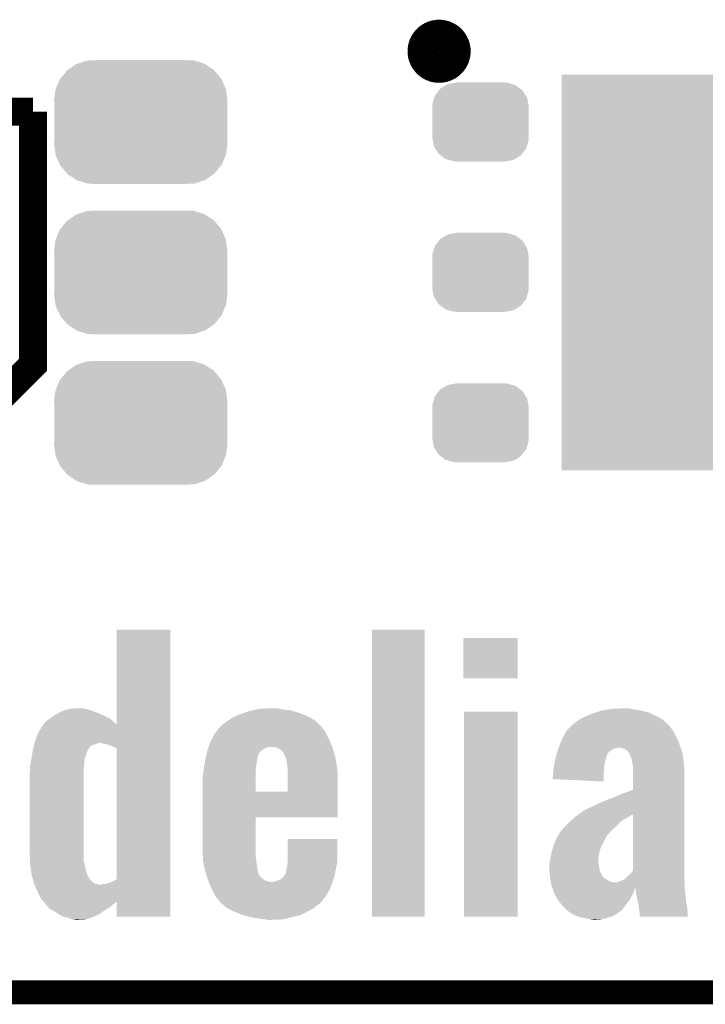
# Model space of a CAD drawing. Extents: x -1.3 to 24.2, y -3.9 to 53.5.
# Tile 3 of 43: x 7.2 to 11.5, y -3.9 to 2.3. Entities that reach past the tile are written whole.
import ezdxf

# ---------------------------------------------------------------- set-up
doc = ezdxf.new("R2010")
doc.units = 0
doc.layers.get('0').update_dxf_attribs({"linetype": 'CONTINUOUS'})
for name, color, linetype in [('CORDELIA-I_CLICK_V100_GKO', 14, 'CONTINUOUS'), ('CORDELIA-I_CLICK_V100_GTO', 12, 'CONTINUOUS'), ('CORDELIA-I_CLICK_V100_GTS', 13, 'CONTINUOUS')]:
    doc.layers.add(name, color=color, linetype=linetype)

# ---------------------------------------------------------------- blocks, each defined once
blk = doc.blocks.new('RECTANGLE_47')
blk.add_solid([(0.8001, 1.24968), (0.8001, -1.24968), (-0.8001, 1.24968), (-0.8001, -1.24968)])
blk = doc.blocks.new('CUSTOM_83')
for points in [[(-0.157486, 0.248168), (-0.15367, 0.248846), (0.169202, 0.248168), (0.15367, 0.248846)], [(-0.15367, 0.248846), (-0.15367, 0.25019), (0.15367, 0.248846), (0.15367, 0.25019)], [(-0.288346, 0.167262), (-0.263218, 0.199814), (0.28593, 0.167262), (0.26581, 0.199814)], [(-0.263218, 0.199814), (-0.254768, 0.210758), (0.26581, 0.199814), (0.251368, 0.210758)], [(-0.254768, 0.210758), (-0.218054, 0.233), (0.251368, 0.210758), (0.222016, 0.233)], [(-0.218054, 0.233), (-0.20777, 0.23923), (0.222016, 0.233), (0.200324, 0.23923)], [(-0.20777, 0.23923), (-0.157486, 0.248168), (0.200324, 0.23923), (0.169202, 0.248168)], [(-0.303986, 0.114586), (-0.29256, 0.153072), (0.301898, 0.114586), (0.2947, 0.153072)], [(-0.29256, 0.153072), (-0.288346, 0.167262), (0.2947, 0.153072), (0.28593, 0.167262)], [(-0.3048, 0.09906), (-0.303986, 0.114586), (0.3048, 0.09906), (0.301898, 0.114586)], [(-0.30353, 0.079592), (-0.3048, 0.09906), (0.30353, 0.079592), (0.3048, 0.09906)], [(-0.30353, -0.079592), (-0.30353, 0.079592), (0.30353, -0.079592), (0.30353, 0.079592)], [(-0.3048, -0.09906), (-0.30353, -0.079592), (0.3048, -0.09906), (0.30353, -0.079592)], [(-0.301896, -0.114586), (-0.3048, -0.09906), (0.303986, -0.114586), (0.3048, -0.09906)], [(-0.2947, -0.153072), (-0.301896, -0.114586), (0.292558, -0.153072), (0.303986, -0.114586)], [(-0.285928, -0.167262), (-0.2947, -0.153072), (0.288346, -0.167262), (0.292558, -0.153072)], [(-0.26581, -0.199814), (-0.285928, -0.167262), (0.263216, -0.199814), (0.288346, -0.167262)], [(-0.251366, -0.210758), (-0.26581, -0.199814), (0.254768, -0.210758), (0.263216, -0.199814)], [(-0.222016, -0.233), (-0.251366, -0.210758), (0.218052, -0.233), (0.254768, -0.210758)], [(-0.200322, -0.23923), (-0.222016, -0.233), (0.20777, -0.23923), (0.218052, -0.233)], [(-0.169202, -0.248168), (-0.200322, -0.23923), (0.157484, -0.248168), (0.20777, -0.23923)], [(-0.15367, -0.248846), (-0.169202, -0.248168), (0.15367, -0.248846), (0.157484, -0.248168)], [(-0.15367, -0.25019), (-0.15367, -0.248846), (0.15367, -0.25019), (0.15367, -0.248846)]]:
    blk.add_solid(points)
blk = doc.blocks.new('CUSTOM_84')
for points in [[(-0.398144, 0.368824), (-0.340756, 0.388186), (0.401284, 0.368824), (0.337274, 0.388186)], [(-0.340756, 0.388186), (-0.308722, 0.38952), (0.337274, 0.388186), (0.332862, 0.38952)], [(-0.308722, 0.38952), (-0.269336, 0.39116), (0.332862, 0.38952), (0.269336, 0.39116)], [(-0.506452, 0.275566), (-0.46711, 0.324432), (0.50774, 0.275566), (0.46578, 0.324432)], [(-0.46711, 0.324432), (-0.45942, 0.329798), (0.46578, 0.324432), (0.461172, 0.329798)], [(-0.45942, 0.329798), (-0.408486, 0.365334), (0.461172, 0.329798), (0.40664, 0.365334)], [(-0.408486, 0.365334), (-0.398144, 0.368824), (0.40664, 0.365334), (0.401284, 0.368824)], [(-0.536172, 0.210462), (-0.511936, 0.268752), (0.537258, 0.210462), (0.51083, 0.268752)], [(-0.511936, 0.268752), (-0.506452, 0.275566), (0.51083, 0.268752), (0.50774, 0.275566)], [(-0.54737, 0.1397), (-0.539378, 0.202748), (0.54737, 0.1397), (0.538362, 0.202748)], [(-0.539378, 0.202748), (-0.536172, 0.210462), (0.538362, 0.202748), (0.537258, 0.210462)], [(-0.5461, 0.114396), (-0.54737, 0.1397), (0.5461, 0.114396), (0.54737, 0.1397)], [(-0.5461, -0.114396), (-0.5461, 0.114396), (0.5461, -0.114396), (0.5461, 0.114396)], [(-0.54737, -0.1397), (-0.5461, -0.114396), (0.54737, -0.1397), (0.5461, -0.114396)], [(-0.538362, -0.202744), (-0.54737, -0.1397), (0.53938, -0.202744), (0.54737, -0.1397)], [(-0.53726, -0.210462), (-0.538362, -0.202744), (0.53617, -0.210462), (0.53938, -0.202744)], [(-0.510832, -0.26875), (-0.53726, -0.210462), (0.511938, -0.26875), (0.53617, -0.210462)], [(-0.507742, -0.275566), (-0.510832, -0.26875), (0.50645, -0.275566), (0.511938, -0.26875)], [(-0.465784, -0.32443), (-0.507742, -0.275566), (0.46711, -0.32443), (0.50645, -0.275566)], [(-0.461176, -0.329798), (-0.465784, -0.32443), (0.459416, -0.329798), (0.46711, -0.32443)], [(-0.406646, -0.365332), (-0.461176, -0.329798), (0.408488, -0.365332), (0.459416, -0.329798)], [(-0.401288, -0.368824), (-0.406646, -0.365332), (0.398138, -0.368824), (0.408488, -0.365332)], [(-0.337284, -0.388186), (-0.401288, -0.368824), (0.340756, -0.388186), (0.398138, -0.368824)], [(-0.332868, -0.389522), (-0.337284, -0.388186), (0.308672, -0.389522), (0.340756, -0.388186)], [(-0.269336, -0.39116), (-0.332868, -0.389522), (0.269336, -0.39116), (0.308672, -0.389522)]]:
    blk.add_solid(points)

msp = doc.modelspace()

# ---------------------------------------------------------------- linework, layer by layer
at = {"layer": 'CORDELIA-I_CLICK_V100_GKO', "const_width": 0.1524}
msp.add_lwpolyline([(-1.27, -3.81), (21.59, -3.81)], dxfattribs=at)
at = {"layer": 'CORDELIA-I_CLICK_V100_GTO', "const_width": 0.20066}
msp.add_lwpolyline([(9.75614, 2.1336, 1), (9.95426, 2.1336, 1)], format="xyb", close=True, dxfattribs=at)
at = {"layer": 'CORDELIA-I_CLICK_V100_GTO', "const_width": 0.1778}
for points in [[(6.4262, -0.2794), (6.4262, 1.7526), (7.2898, 1.7526)], [(6.858, -0.2794), (7.2898, 0.1524), (7.2898, 1.7526)]]:
    msp.add_lwpolyline(points, dxfattribs=at)
at = {"layer": 'CORDELIA-I_CLICK_V100_GTO'}
for points in [[(7.81812, -2.118312), (7.81814, -1.518942), (8.158472, -2.118312), (8.15848, -1.518942)], [(7.81814, -1.518942), (7.818142, -1.51892), (8.15848, -1.518942), (7.818142, -1.51892)], [(9.43102, -3.332458), (9.43104, -1.518942), (9.763738, -3.332458), (9.76376, -1.518942)], [(9.43104, -1.518942), (9.431042, -1.51892), (9.76376, -1.518942), (9.431042, -1.51892)], [(10.0076, -1.826238), (10.00762, -1.572282), (10.350478, -1.826238), (10.3505, -1.572282)], [(10.00762, -1.572282), (10.007622, -1.57226), (10.3505, -1.572282), (10.007622, -1.57226)], [(10.350478, -1.82626), (10.0076, -1.826238), (10.350478, -1.82626), (10.350478, -1.826238)], [(7.43458, -2.05486), (7.45839, -2.04216), (7.720148, -2.05486), (7.691118, -2.04216)], [(7.45839, -2.04216), (7.472682, -2.034538), (7.691118, -2.04216), (7.668252, -2.034538)], [(7.472682, -2.034538), (7.523476, -2.019302), (7.668252, -2.034538), (7.622542, -2.019302)], [(7.523476, -2.019302), (7.523484, -2.0193), (7.622542, -2.019302), (7.622524, -2.0193)], [(7.523484, -2.0193), (7.57428, -2.01676), (7.622524, -2.0193), (7.59714, -2.01676)], [(8.571864, -2.06502), (8.60044, -2.05232), (9.022082, -2.06502), (8.988748, -2.05232)], [(8.60044, -2.05232), (8.623306, -2.044698), (8.988748, -2.05232), (8.96874, -2.044698)], [(8.623306, -2.044698), (8.653782, -2.03454), (8.96874, -2.044698), (8.934878, -2.03454)], [(8.653782, -2.03454), (8.676642, -2.02946), (8.934878, -2.03454), (8.917942, -2.02946)], [(8.676642, -2.02946), (8.699502, -2.02438), (8.917942, -2.02946), (8.86968, -2.02438)], [(8.699502, -2.02438), (8.722362, -2.0193), (8.86968, -2.02438), (8.844282, -2.0193)], [(8.722362, -2.0193), (8.79602, -2.01676), (8.844282, -2.0193), (8.831582, -2.01676)], [(10.01268, -3.332458), (10.0127, -2.037102), (10.350478, -3.332458), (10.3505, -2.037102)], [(10.0127, -2.037102), (10.012702, -2.03708), (10.3505, -2.037102), (10.012702, -2.03708)], [(10.79137, -2.06248), (10.830558, -2.04724), (11.22172, -2.06248), (11.187432, -2.04724)], [(10.830558, -2.04724), (10.846524, -2.04216), (11.187432, -2.04724), (11.176002, -2.04216)], [(10.846524, -2.04216), (10.88644, -2.02946), (11.176002, -2.04216), (11.1252, -2.02946)], [(10.88644, -2.02946), (10.91819, -2.02438), (11.1252, -2.02946), (11.0871, -2.02438)], [(10.91819, -2.02438), (10.949942, -2.0193), (11.0871, -2.02438), (11.063396, -2.0193)], [(10.949942, -2.0193), (11.02106, -2.01676), (11.063396, -2.0193), (11.051542, -2.01676)], [(7.35588, -2.118312), (7.373622, -2.098038), (7.81812, -2.118312), (7.79492, -2.098038)], [(7.373622, -2.098038), (7.394574, -2.0828), (7.79492, -2.098038), (7.77748, -2.0828)], [(7.394574, -2.0828), (7.40156, -2.07772), (7.77748, -2.0828), (7.76732, -2.07772)], [(7.40156, -2.07772), (7.427242, -2.05994), (7.76732, -2.07772), (7.73176, -2.05994)], [(7.427242, -2.05994), (7.43458, -2.05486), (7.73176, -2.05994), (7.720148, -2.05486)], [(8.49122, -2.11582), (8.51662, -2.09804), (9.094626, -2.11582), (9.075738, -2.09804)], [(8.51662, -2.09804), (8.524236, -2.092962), (9.075738, -2.09804), (9.070342, -2.092962)], [(8.524236, -2.092962), (8.55472, -2.07264), (9.070342, -2.092962), (9.035244, -2.07264)], [(8.55472, -2.07264), (8.571864, -2.06502), (9.035244, -2.07264), (9.022082, -2.06502)], [(10.70356, -2.11582), (10.70864, -2.11074), (11.297376, -2.11582), (11.291934, -2.11074)], [(10.70864, -2.11074), (10.72388, -2.10058), (11.291934, -2.11074), (11.281046, -2.10058)], [(10.72388, -2.10058), (10.74202, -2.087882), (11.281046, -2.10058), (11.26744, -2.087882)], [(10.74202, -2.087882), (10.749282, -2.0828), (11.26744, -2.087882), (11.258294, -2.0828)], [(10.749282, -2.0828), (10.78484, -2.06502), (11.258294, -2.0828), (11.226292, -2.06502)], [(10.78484, -2.06502), (10.79137, -2.06248), (11.226292, -2.06502), (11.22172, -2.06248)], [(7.31774, -2.181858), (7.343142, -2.13614), (8.15847, -2.181858), (8.158472, -2.13614)], [(7.343142, -2.13614), (7.34568, -2.1336), (8.158472, -2.13614), (8.158472, -2.1336)], [(7.34568, -2.1336), (7.35584, -2.118358), (8.158472, -2.1336), (8.158472, -2.118358)], [(7.35584, -2.118358), (7.35588, -2.118312), (8.158472, -2.118358), (8.158472, -2.118312)], [(8.435342, -2.18186), (8.455924, -2.153924), (9.144, -2.18186), (9.131302, -2.153924)], [(8.455924, -2.153924), (8.465284, -2.141222), (9.131302, -2.153924), (9.116066, -2.141222)], [(8.465284, -2.141222), (8.470896, -2.133606), (9.116066, -2.141222), (9.11352, -2.133606)], [(8.470896, -2.133606), (8.470902, -2.133598), (9.11352, -2.133606), (9.113512, -2.133598)], [(8.470902, -2.133598), (8.478522, -2.128518), (9.113512, -2.133598), (9.108116, -2.128518)], [(8.478522, -2.128518), (8.49122, -2.11582), (9.108116, -2.128518), (9.094626, -2.11582)], [(10.63917, -2.197098), (10.657334, -2.164078), (11.3538, -2.197098), (11.336018, -2.164078)], [(10.657334, -2.164078), (10.662922, -2.15392), (11.336018, -2.164078), (11.329248, -2.15392)], [(10.662922, -2.15392), (10.676468, -2.14122), (11.329248, -2.15392), (11.32078, -2.14122)], [(10.676468, -2.14122), (10.692722, -2.12598), (11.32078, -2.14122), (11.30808, -2.12598)], [(10.692722, -2.12598), (10.695432, -2.12344), (11.30808, -2.12598), (11.30554, -2.12344)], [(10.695432, -2.12344), (10.70356, -2.11582), (11.30554, -2.12344), (11.297376, -2.11582)], [(7.298146, -2.24282), (7.29996, -2.235202), (7.68604, -2.24282), (7.706358, -2.235202)], [(7.29996, -2.2352), (7.31774, -2.181858), (8.15847, -2.2352), (8.15847, -2.181858)], [(7.29996, -2.235202), (7.29996, -2.2352), (7.706358, -2.235202), (7.706364, -2.2352)], [(7.75208, -2.242822), (7.713978, -2.2352), (8.15847, -2.242822), (8.15847, -2.2352)], [(8.399318, -2.2606), (8.4074, -2.235198), (9.180126, -2.2606), (9.170248, -2.235198)], [(8.4074, -2.235198), (8.415382, -2.21996), (9.170248, -2.235198), (9.16432, -2.21996)], [(8.415382, -2.21996), (8.435342, -2.18186), (9.16432, -2.21996), (9.144, -2.18186)], [(10.61466, -2.252982), (10.621076, -2.23774), (11.376916, -2.252982), (11.37158, -2.23774)], [(10.621076, -2.23774), (10.63498, -2.204718), (11.37158, -2.23774), (11.357134, -2.204718)], [(10.63498, -2.204718), (10.63917, -2.197098), (11.357134, -2.204718), (11.3538, -2.197098)], [(7.283248, -2.313938), (7.285656, -2.298698), (7.62508, -2.313938), (7.627622, -2.298698)], [(7.285656, -2.298698), (7.28726, -2.28854), (7.627622, -2.298698), (7.632698, -2.28854)], [(7.28726, -2.28854), (7.28847, -2.283456), (7.632698, -2.28854), (7.63524, -2.283456)], [(7.28847, -2.283456), (7.289074, -2.280914), (7.63524, -2.283456), (7.635244, -2.280914)], [(7.289074, -2.280914), (7.292702, -2.26568), (7.635244, -2.280914), (7.6454, -2.26568)], [(7.292702, -2.26568), (7.295726, -2.25298), (7.6454, -2.26568), (7.655566, -2.25298)], [(7.295726, -2.25298), (7.298146, -2.24282), (7.655566, -2.25298), (7.68604, -2.24282)], [(7.78256, -2.25298), (7.75208, -2.242822), (8.15847, -2.25298), (8.15847, -2.242822)], [(7.797802, -2.260602), (7.78256, -2.25298), (8.15847, -2.260602), (8.15847, -2.25298)], [(7.807962, -2.263144), (7.797802, -2.260602), (8.15847, -2.263144), (8.15847, -2.260602)], [(7.815586, -2.27076), (7.807962, -2.263144), (8.15847, -2.27076), (8.15847, -2.263144)], [(7.81812, -2.270782), (7.815586, -2.27076), (8.15847, -2.270782), (8.15847, -2.27076)], [(7.818108, -3.096266), (7.81812, -2.270782), (8.15846, -3.096266), (8.15847, -2.270782)], [(8.3872, -2.301238), (8.38962, -2.291082), (8.717282, -2.301238), (8.725406, -2.291082)], [(8.38962, -2.291082), (8.390428, -2.288538), (8.725406, -2.291082), (8.727442, -2.288538)], [(8.390428, -2.288538), (8.39366, -2.278378), (8.727442, -2.288538), (8.740142, -2.278378)], [(8.39366, -2.278378), (8.39851, -2.26314), (8.740142, -2.278378), (8.768084, -2.26314)], [(8.39851, -2.26314), (8.399318, -2.2606), (8.768084, -2.26314), (8.788402, -2.2606)], [(8.831576, -2.265678), (8.813798, -2.2606), (9.1821, -2.265678), (9.180126, -2.2606)], [(8.831582, -2.26568), (8.831576, -2.265678), (9.182102, -2.26568), (9.1821, -2.265678)], [(8.854438, -2.27838), (8.831582, -2.26568), (9.185806, -2.27838), (9.182102, -2.26568)], [(8.869682, -2.291084), (8.854438, -2.27838), (9.18951, -2.291084), (9.185806, -2.27838)], [(8.87222, -2.296164), (8.869682, -2.291084), (9.190992, -2.296164), (9.18951, -2.291084)], [(8.872222, -2.298704), (8.87222, -2.296164), (9.191734, -2.298704), (9.190992, -2.296164)], [(8.88619, -2.32664), (8.872222, -2.298704), (9.19988, -2.32664), (9.191734, -2.298704)], [(10.596882, -2.30632), (10.59942, -2.298702), (10.916918, -2.30632), (10.922, -2.298702)], [(10.59942, -2.298702), (10.605348, -2.28092), (10.922, -2.298702), (10.94232, -2.28092)], [(10.605348, -2.28092), (10.608734, -2.27076), (10.94232, -2.28092), (10.962638, -2.27076)], [(10.608734, -2.27076), (10.610426, -2.26568), (10.962638, -2.27076), (10.985498, -2.26568)], [(10.610426, -2.26568), (10.61466, -2.252982), (11.38136, -2.26568), (11.376916, -2.252982)], [(11.043914, -2.283458), (11.008356, -2.26568), (11.387582, -2.283458), (11.38136, -2.26568)], [(11.047306, -2.288542), (11.043914, -2.283458), (11.38936, -2.288542), (11.387582, -2.283458)], [(11.05408, -2.298696), (11.047306, -2.288542), (11.391128, -2.298696), (11.38936, -2.288542)], [(11.059146, -2.301234), (11.05408, -2.298696), (11.391568, -2.301234), (11.391128, -2.298696)], [(7.27202, -2.382518), (7.277098, -2.35204), (7.612016, -2.382518), (7.61492, -2.35204)], [(7.277098, -2.35204), (7.27964, -2.3368), (7.61492, -2.35204), (7.616614, -2.3368)], [(7.27964, -2.3368), (7.280842, -2.329178), (7.616614, -2.3368), (7.617462, -2.329178)], [(7.280842, -2.329178), (7.283248, -2.313938), (7.617462, -2.329178), (7.62508, -2.313938)], [(8.371706, -2.37744), (8.375314, -2.35458), (8.6995, -2.37744), (8.70458, -2.35458)], [(8.375314, -2.35458), (8.37692, -2.34442), (8.70458, -2.35458), (8.70585, -2.34442)], [(8.37692, -2.34442), (8.379338, -2.33426), (8.70585, -2.34442), (8.70712, -2.33426)], [(8.379338, -2.33426), (8.382968, -2.319018), (8.70712, -2.33426), (8.709662, -2.319018)], [(8.382968, -2.319018), (8.385386, -2.308858), (8.709662, -2.319018), (8.71474, -2.308858)], [(8.385386, -2.308858), (8.3872, -2.301238), (8.71474, -2.308858), (8.717282, -2.301238)], [(8.88746, -2.329182), (8.88619, -2.32664), (9.200334, -2.329182), (9.19988, -2.32664)], [(8.89508, -2.37236), (8.88746, -2.329182), (9.208046, -2.37236), (9.200334, -2.329182)], [(10.5791, -2.387598), (10.58672, -2.35204), (10.897108, -2.387598), (10.904218, -2.35204)], [(10.58672, -2.352038), (10.59293, -2.3241), (10.90422, -2.352038), (10.91184, -2.3241)], [(10.58672, -2.35204), (10.58672, -2.352038), (10.904218, -2.35204), (10.90422, -2.352038)], [(10.59293, -2.3241), (10.596882, -2.30632), (10.91184, -2.3241), (10.916918, -2.30632)], [(11.05916, -2.306316), (11.059146, -2.301234), (11.392452, -2.306316), (11.391568, -2.301234)], [(11.071858, -2.336798), (11.05916, -2.306316), (11.397754, -2.336798), (11.392452, -2.306316)], [(11.073422, -2.346958), (11.071858, -2.336798), (11.39952, -2.346958), (11.397754, -2.336798)], [(11.07694, -2.36982), (11.073422, -2.346958), (11.40135, -2.36982), (11.39952, -2.346958)], [(7.26948, -2.42316), (7.27059, -2.40538), (7.60984, -2.42316), (7.60984, -2.40538)], [(7.26948, -2.92862), (7.26948, -2.42316), (7.60984, -2.92862), (7.60984, -2.42316)], [(7.27059, -2.40538), (7.27202, -2.382518), (7.60984, -2.40538), (7.612016, -2.382518)], [(8.36422, -2.43332), (8.367394, -2.40792), (8.69696, -2.43332), (8.69696, -2.40792)], [(8.367394, -2.40792), (8.3693, -2.39268), (8.69696, -2.40792), (8.69823, -2.39268)], [(8.3693, -2.39268), (8.371706, -2.37744), (8.69823, -2.39268), (8.6995, -2.37744)], [(8.89762, -2.390142), (8.89508, -2.37236), (9.21122, -2.390142), (9.208046, -2.37236)], [(8.897606, -2.47904), (8.897618, -2.397762), (9.21512, -2.47904), (9.21258, -2.397762)], [(8.897618, -2.397762), (8.89762, -2.390142), (9.21258, -2.397762), (9.21122, -2.390142)], [(10.571482, -2.463778), (10.57656, -2.423158), (10.894476, -2.463778), (10.895648, -2.423158)], [(10.57656, -2.410458), (10.5791, -2.400298), (10.896014, -2.410458), (10.896306, -2.400298)], [(10.57656, -2.423158), (10.57656, -2.410458), (10.895648, -2.423158), (10.896014, -2.410458)], [(10.5791, -2.390142), (10.5791, -2.387598), (10.8966, -2.390142), (10.897108, -2.387598)], [(10.5791, -2.400298), (10.5791, -2.390142), (10.896306, -2.400298), (10.8966, -2.390142)], [(11.07948, -2.382518), (11.07694, -2.36982), (11.402366, -2.382518), (11.40135, -2.36982)], [(11.07948, -2.410458), (11.07948, -2.382518), (11.4046, -2.410458), (11.402366, -2.382518)], [(11.07948, -2.532364), (11.07948, -2.410458), (11.4046, -2.532364), (11.4046, -2.410458)], [(8.36168, -2.446018), (8.36422, -2.43332), (8.69696, -2.446018), (8.69696, -2.43332)], [(8.36168, -2.542518), (8.36168, -2.446018), (8.69696, -2.542518), (8.69696, -2.446018)], [(8.897598, -2.54254), (8.897606, -2.47904), (9.215112, -2.54254), (9.21512, -2.47904)], [(10.894038, -2.47904), (10.571482, -2.463778), (10.894038, -2.47904), (10.894476, -2.463778)], [(8.36168, -2.54254), (8.36168, -2.542518), (8.897598, -2.54254), (8.69696, -2.542518)], [(8.36168, -2.7051), (8.36168, -2.54254), (9.215098, -2.7051), (9.215112, -2.54254)], [(11.01344, -2.55524), (11.07948, -2.532364), (11.4046, -2.55524), (11.4046, -2.532364)], [(10.8712, -2.61366), (10.91438, -2.59588), (11.4046, -2.61366), (11.4046, -2.59588)], [(10.91438, -2.59588), (10.9601, -2.5781), (11.4046, -2.59588), (11.4046, -2.5781)], [(10.9601, -2.5781), (11.01344, -2.55524), (11.4046, -2.5781), (11.4046, -2.55524)], [(10.74166, -2.68224), (10.772142, -2.66192), (11.4046, -2.68224), (11.4046, -2.66192)], [(10.772142, -2.66192), (10.777218, -2.65938), (11.4046, -2.66192), (11.4046, -2.65938)], [(10.777218, -2.65938), (10.789922, -2.65176), (11.4046, -2.65938), (11.4046, -2.65176)], [(10.789922, -2.65176), (10.81278, -2.6416), (11.4046, -2.65176), (11.4046, -2.6416)], [(10.81278, -2.6416), (10.84072, -2.6289), (11.4046, -2.6416), (11.4046, -2.6289)], [(10.84072, -2.6289), (10.8712, -2.61366), (11.4046, -2.6289), (11.4046, -2.61366)], [(8.36168, -2.705122), (8.36168, -2.7051), (8.69696, -2.705122), (9.215098, -2.7051)], [(8.36168, -2.90576), (8.36168, -2.705122), (8.69696, -2.90576), (8.69696, -2.705122)], [(10.652758, -2.76098), (10.678158, -2.73558), (10.97534, -2.76098), (10.998202, -2.73558)], [(10.678158, -2.73558), (10.6807, -2.73304), (10.998202, -2.73558), (11.00183, -2.73304)], [(10.6807, -2.73304), (10.697464, -2.7178), (11.00183, -2.73304), (11.023602, -2.7178)], [(10.697464, -2.7178), (10.708638, -2.707642), (11.023602, -2.7178), (11.043912, -2.707642)], [(10.708638, -2.707642), (10.711944, -2.705098), (11.043912, -2.707642), (11.049, -2.705098)], [(10.711944, -2.705098), (10.728454, -2.692398), (11.049, -2.705098), (11.066782, -2.692398)], [(10.728454, -2.692398), (10.731758, -2.689856), (11.066782, -2.692398), (11.076942, -2.689856)], [(10.731758, -2.689856), (10.735006, -2.687358), (11.076942, -2.689856), (11.079446, -2.687358)], [(10.735006, -2.687358), (10.74166, -2.68224), (11.4046, -2.687358), (11.4046, -2.68224)], [(11.079476, -3.042926), (11.079446, -2.687358), (11.4046, -3.042926), (11.4046, -2.687358)], [(10.617202, -2.80162), (10.62482, -2.79146), (10.93239, -2.80162), (10.940702, -2.79146)], [(10.62482, -2.79146), (10.629174, -2.786378), (10.940702, -2.79146), (10.944862, -2.786378)], [(10.629174, -2.786378), (10.640058, -2.77368), (10.944862, -2.786378), (10.960098, -2.77368)], [(10.640058, -2.77368), (10.652758, -2.76098), (10.960098, -2.77368), (10.97534, -2.76098)], [(8.89762, -2.987042), (8.89764, -2.842282), (9.21258, -2.987042), (9.21258, -2.842282)], [(8.89764, -2.842282), (8.897642, -2.84226), (9.21258, -2.842282), (8.897642, -2.84226)], [(10.58621, -2.86258), (10.59434, -2.842258), (10.89406, -2.86258), (10.904222, -2.842258)], [(10.59434, -2.842258), (10.608854, -2.816858), (10.904222, -2.842258), (10.916926, -2.816858)], [(10.608854, -2.816858), (10.610306, -2.814316), (10.916926, -2.816858), (10.922002, -2.814316)], [(10.610306, -2.814316), (10.61466, -2.8067), (10.922002, -2.814316), (10.928232, -2.8067)], [(10.61466, -2.8067), (10.617202, -2.80162), (10.928232, -2.8067), (10.93239, -2.80162)], [(8.36329, -2.95402), (8.36168, -2.90576), (8.69696, -2.95402), (8.69696, -2.90576)], [(10.5664, -2.92354), (10.569386, -2.91338), (10.868428, -2.92354), (10.8712, -2.91338)], [(10.569386, -2.91338), (10.576856, -2.887978), (10.8712, -2.91338), (10.87882, -2.887978)], [(10.576856, -2.887978), (10.579098, -2.88036), (10.87882, -2.887978), (10.88339, -2.88036)], [(10.579098, -2.88036), (10.58621, -2.86258), (10.88339, -2.88036), (10.89406, -2.86258)], [(7.271258, -2.981958), (7.26948, -2.92862), (7.60984, -2.981958), (7.60984, -2.92862)], [(7.27202, -3.004818), (7.271258, -2.981958), (7.616076, -3.004818), (7.60984, -2.981958)], [(8.363968, -2.97434), (8.36329, -2.95402), (8.6995, -2.97434), (8.69696, -2.95402)], [(8.36422, -2.981958), (8.363968, -2.97434), (8.700644, -2.981958), (8.6995, -2.97434)], [(8.373816, -3.02514), (8.36422, -2.981958), (8.70712, -3.02514), (8.700644, -2.981958)], [(10.5537, -2.99212), (10.556826, -2.9718), (10.86104, -2.99212), (10.86104, -2.9718)], [(10.556826, -2.9718), (10.55878, -2.9591), (10.86104, -2.9718), (10.862098, -2.9591)], [(10.55878, -2.9591), (10.56259, -2.941318), (10.862098, -2.9591), (10.86358, -2.941318)], [(10.56259, -2.941318), (10.5664, -2.92354), (10.86358, -2.941318), (10.868428, -2.92354)], [(7.272802, -3.0099), (7.27202, -3.004818), (7.61746, -3.0099), (7.616076, -3.004818)], [(7.277882, -3.04292), (7.272802, -3.0099), (7.625082, -3.04292), (7.61746, -3.0099)], [(7.28218, -3.07086), (7.277882, -3.04292), (7.634394, -3.07086), (7.625082, -3.04292)], [(8.378332, -3.045462), (8.373816, -3.02514), (8.709662, -3.045462), (8.70712, -3.02514)], [(8.37946, -3.05054), (8.378332, -3.045462), (8.711356, -3.05054), (8.709662, -3.045462)], [(8.88746, -3.053078), (8.89, -3.03784), (9.199244, -3.053078), (9.202102, -3.03784)], [(8.89, -3.03784), (8.893808, -3.0226), (9.202102, -3.03784), (9.20496, -3.0226)], [(8.893808, -3.0226), (8.89508, -3.017518), (9.20496, -3.0226), (9.206048, -3.017518)], [(8.89508, -3.017518), (8.89762, -2.997198), (9.206048, -3.017518), (9.210402, -2.997198)], [(8.89762, -2.997198), (8.89762, -2.987042), (9.210402, -2.997198), (9.21258, -2.987042)], [(10.55116, -3.01752), (10.551922, -3.0099), (10.865214, -3.01752), (10.86358, -3.0099)], [(10.55116, -3.042918), (10.55116, -3.01752), (10.870654, -3.042918), (10.865214, -3.01752)], [(10.551508, -3.045458), (10.55116, -3.042918), (10.871198, -3.045458), (10.870654, -3.042918)], [(10.55601, -3.078482), (10.551508, -3.045458), (10.888982, -3.078482), (10.871198, -3.045458)], [(10.551922, -3.0099), (10.553192, -2.997198), (10.86358, -3.0099), (10.86104, -2.997198)], [(10.553192, -2.997198), (10.5537, -2.99212), (10.86104, -2.997198), (10.86104, -2.99212)], [(11.0617, -3.063242), (11.079476, -3.042926), (11.4046, -3.063242), (11.4046, -3.042926)], [(7.282874, -3.0734), (7.28218, -3.07086), (7.63524, -3.0734), (7.634394, -3.07086)], [(7.290492, -3.101336), (7.282874, -3.0734), (7.65302, -3.101336), (7.63524, -3.0734)], [(7.296726, -3.124196), (7.290492, -3.101336), (7.678414, -3.124196), (7.65302, -3.101336)], [(7.780018, -3.116582), (7.818108, -3.096266), (8.15846, -3.116582), (8.15846, -3.096266)], [(8.38512, -3.068324), (8.37946, -3.05054), (8.71728, -3.068324), (8.711356, -3.05054)], [(8.385928, -3.070866), (8.38512, -3.068324), (8.717294, -3.070866), (8.71728, -3.068324)], [(8.386736, -3.073404), (8.385928, -3.070866), (8.722362, -3.073404), (8.717294, -3.070866)], [(8.391584, -3.088642), (8.386736, -3.073404), (8.735062, -3.088642), (8.722362, -3.073404)], [(8.39724, -3.106422), (8.391584, -3.088642), (8.760462, -3.106422), (8.735062, -3.088642)], [(8.39831, -3.10896), (8.39724, -3.106422), (8.77316, -3.10896), (8.760462, -3.106422)], [(8.400448, -3.11404), (8.39831, -3.10896), (8.796022, -3.11404), (8.77316, -3.10896)], [(8.801102, -3.11404), (8.82396, -3.108958), (9.182102, -3.11404), (9.183626, -3.108958)], [(8.82396, -3.108958), (8.851902, -3.098798), (9.183626, -3.108958), (9.186674, -3.098798)], [(8.851902, -3.098798), (8.87222, -3.081018), (9.186674, -3.098798), (9.192006, -3.081018)], [(8.87222, -3.081018), (8.8773, -3.073398), (9.192006, -3.081018), (9.194292, -3.073398)], [(8.8773, -3.073398), (8.882378, -3.063242), (9.194292, -3.073398), (9.19734, -3.063242)], [(8.882378, -3.063242), (8.88746, -3.053078), (9.19734, -3.063242), (9.199244, -3.053078)], [(10.557048, -3.086096), (10.55601, -3.078482), (10.89406, -3.086096), (10.888982, -3.078482)], [(10.558434, -3.09626), (10.557048, -3.086096), (10.91184, -3.09626), (10.89406, -3.086096)], [(10.55878, -3.0988), (10.558434, -3.09626), (10.915906, -3.0988), (10.91184, -3.09626)], [(10.559796, -3.108958), (10.55878, -3.0988), (10.93216, -3.108958), (10.915906, -3.0988)], [(10.560304, -3.114038), (10.559796, -3.108958), (10.944858, -3.114038), (10.93216, -3.108958)], [(10.985498, -3.11404), (11.00328, -3.10642), (11.406718, -3.11404), (11.406082, -3.10642)], [(11.00328, -3.10642), (11.02614, -3.09626), (11.406082, -3.10642), (11.405236, -3.09626)], [(11.02614, -3.09626), (11.033758, -3.091182), (11.405236, -3.09626), (11.404812, -3.091182)], [(11.033758, -3.091182), (11.03579, -3.08864), (11.404812, -3.091182), (11.4046, -3.08864)], [(11.03579, -3.08864), (11.043918, -3.078482), (11.4046, -3.08864), (11.4046, -3.078482)], [(11.043918, -3.078482), (11.0617, -3.063242), (11.4046, -3.078482), (11.4046, -3.063242)], [(7.297418, -3.12674), (7.296726, -3.124196), (7.696198, -3.12674), (7.678414, -3.124196)], [(7.299676, -3.13182), (7.297418, -3.12674), (7.713976, -3.13182), (7.696198, -3.12674)], [(7.31774, -3.17246), (7.299676, -3.13182), (8.158458, -3.17246), (8.15846, -3.13182)], [(7.719056, -3.13182), (7.731756, -3.126742), (8.15846, -3.13182), (8.15846, -3.126742)], [(7.731756, -3.126742), (7.744458, -3.12674), (8.15846, -3.126742), (8.15846, -3.12674)], [(7.744458, -3.12674), (7.780018, -3.116582), (8.15846, -3.12674), (8.15846, -3.116582)], [(8.41756, -3.15468), (8.400448, -3.11404), (9.167128, -3.15468), (9.182102, -3.11404)], [(8.421372, -3.162302), (8.41756, -3.15468), (9.16432, -3.162302), (9.167128, -3.15468)], [(8.43534, -3.190238), (8.421372, -3.162302), (9.147246, -3.190238), (9.16432, -3.162302)], [(10.56056, -3.11658), (10.560304, -3.114038), (10.96264, -3.11658), (10.944858, -3.114038)], [(10.560812, -3.119118), (10.56056, -3.11658), (11.40714, -3.119118), (11.40693, -3.11658)], [(10.56132, -3.124198), (10.560812, -3.119118), (11.40714, -3.124198), (11.40714, -3.119118)], [(10.56894, -3.14706), (10.56132, -3.124198), (11.40714, -3.14706), (11.40714, -3.124198)], [(10.569448, -3.148244), (10.56894, -3.14706), (11.40714, -3.148244), (11.40714, -3.14706)], [(10.57112, -3.152144), (10.569448, -3.148244), (11.094718, -3.152144), (11.09472, -3.148244)], [(10.575472, -3.162302), (10.57112, -3.152144), (11.089638, -3.162302), (11.094718, -3.152144)], [(10.576558, -3.164838), (10.575472, -3.162302), (11.088912, -3.164838), (11.089638, -3.162302)], [(10.579098, -3.180078), (10.576558, -3.164838), (11.084558, -3.180078), (11.088912, -3.164838)], [(10.970258, -3.11658), (10.985498, -3.11404), (11.40693, -3.11658), (11.406718, -3.11404)], [(11.095516, -3.15468), (11.09474, -3.148244), (11.40714, -3.15468), (11.40714, -3.148244)], [(11.0998, -3.19024), (11.095516, -3.15468), (11.41095, -3.19024), (11.40714, -3.15468)], [(7.338058, -3.215638), (7.31774, -3.17246), (8.158458, -3.215638), (8.158458, -3.17246)], [(7.35555, -3.236044), (7.338058, -3.215638), (8.158458, -3.236044), (8.158458, -3.215638)], [(8.446656, -3.20802), (8.43534, -3.190238), (9.13638, -3.20802), (9.147246, -3.190238)], [(8.45312, -3.218178), (8.446656, -3.20802), (9.128014, -3.218178), (9.13638, -3.20802)], [(8.468356, -3.233418), (8.45312, -3.218178), (9.115464, -3.233418), (9.128014, -3.218178)], [(8.4709, -3.241034), (8.468356, -3.233418), (9.109192, -3.241034), (9.115464, -3.233418)], [(10.579102, -3.180082), (10.579098, -3.180078), (11.084558, -3.180082), (11.084558, -3.180078)], [(10.586716, -3.190234), (10.579102, -3.180082), (11.078212, -3.190234), (11.084558, -3.180082)], [(10.58672, -3.195316), (10.586716, -3.190234), (11.075038, -3.195316), (11.078212, -3.190234)], [(10.589934, -3.200402), (10.58672, -3.195316), (11.07186, -3.200402), (11.075038, -3.195316)], [(10.60437, -3.22326), (10.589934, -3.200402), (11.061698, -3.22326), (11.07186, -3.200402)], [(10.6172, -3.243578), (10.60437, -3.22326), (11.045896, -3.243578), (11.061698, -3.22326)], [(11.10742, -3.2258), (11.0998, -3.19024), (11.41476, -3.2258), (11.41095, -3.19024)], [(11.107422, -3.225802), (11.10742, -3.2258), (11.41476, -3.225802), (11.41476, -3.2258)], [(11.108008, -3.228342), (11.107422, -3.225802), (11.41476, -3.228342), (11.41476, -3.225802)], [(11.110938, -3.241042), (11.108008, -3.228342), (11.4173, -3.241042), (11.41476, -3.228342)], [(7.359832, -3.24104), (7.35555, -3.236044), (7.815576, -3.24104), (7.818078, -3.236044)], [(7.36854, -3.2512), (7.359832, -3.24104), (7.801354, -3.2512), (7.815576, -3.24104)], [(7.37062, -3.25374), (7.36854, -3.2512), (7.7978, -3.25374), (7.801354, -3.2512)], [(7.38517, -3.271522), (7.37062, -3.25374), (7.777478, -3.271522), (7.7978, -3.25374)], [(7.391398, -3.279136), (7.38517, -3.271522), (7.765104, -3.279136), (7.777478, -3.271522)], [(7.412036, -3.291838), (7.391398, -3.279136), (7.744462, -3.291838), (7.765104, -3.279136)], [(7.42442, -3.29946), (7.412036, -3.291838), (7.73379, -3.29946), (7.744462, -3.291838)], [(7.81812, -3.332458), (7.818078, -3.236044), (8.158458, -3.332458), (8.158458, -3.236044)], [(8.483096, -3.251198), (8.4709, -3.241034), (9.100822, -3.251198), (9.109192, -3.241034)], [(8.486148, -3.253742), (8.483096, -3.251198), (9.098278, -3.253742), (9.100822, -3.251198)], [(8.498336, -3.2639), (8.486148, -3.253742), (9.0805, -3.2639), (9.098278, -3.253742)], [(8.51662, -3.27914), (8.498336, -3.2639), (9.06308, -3.27914), (9.0805, -3.2639)], [(8.52196, -3.281682), (8.51662, -3.27914), (9.060176, -3.281682), (9.06308, -3.27914)], [(8.559292, -3.29946), (8.52196, -3.281682), (9.02462, -3.29946), (9.060176, -3.281682)], [(10.619562, -3.24612), (10.6172, -3.243578), (11.04392, -3.24612), (11.045896, -3.243578)], [(10.643148, -3.271522), (10.619562, -3.24612), (11.026138, -3.271522), (11.04392, -3.24612)], [(10.65022, -3.27914), (10.643148, -3.271522), (11.01928, -3.27914), (11.026138, -3.271522)], [(10.662922, -3.291842), (10.65022, -3.27914), (11.007848, -3.291842), (11.01928, -3.27914)], [(10.66902, -3.296922), (10.662922, -3.291842), (11.003276, -3.296922), (11.007848, -3.291842)], [(11.11387, -3.253744), (11.110938, -3.241042), (11.4173, -3.253744), (11.4173, -3.241042)], [(11.11504, -3.25882), (11.11387, -3.253744), (11.418752, -3.25882), (11.4173, -3.253744)], [(11.116196, -3.271522), (11.11504, -3.25882), (11.42238, -3.271522), (11.418752, -3.25882)], [(11.11758, -3.286758), (11.116196, -3.271522), (11.42347, -3.286758), (11.42238, -3.271522)], [(11.12266, -3.304536), (11.11758, -3.286758), (11.42474, -3.304536), (11.42347, -3.286758)], [(7.45236, -3.31724), (7.42442, -3.29946), (7.7089, -3.31724), (7.73379, -3.29946)], [(7.480296, -3.332478), (7.45236, -3.31724), (7.67407, -3.332478), (7.7089, -3.31724)], [(7.493002, -3.33502), (7.480296, -3.332478), (7.66826, -3.33502), (7.67407, -3.332478)], [(7.505698, -3.33756), (7.493002, -3.33502), (7.660638, -3.33756), (7.66826, -3.33502)], [(7.526018, -3.345178), (7.505698, -3.33756), (7.637784, -3.345178), (7.660638, -3.33756)], [(7.54634, -3.35026), (7.526018, -3.345178), (7.622538, -3.35026), (7.637784, -3.345178)], [(7.561578, -3.3528), (7.54634, -3.35026), (7.574282, -3.3528), (7.622538, -3.35026)], [(8.158458, -3.33248), (7.81812, -3.332458), (8.158458, -3.33248), (8.158458, -3.332458)], [(8.56996, -3.30454), (8.559292, -3.29946), (9.015024, -3.30454), (9.02462, -3.29946)], [(8.616642, -3.322322), (8.56996, -3.30454), (8.981436, -3.322322), (9.015024, -3.30454)], [(8.623298, -3.324858), (8.616642, -3.322322), (8.970782, -3.324858), (8.981436, -3.322322)], [(8.665974, -3.33502), (8.623298, -3.324858), (8.9281, -3.33502), (8.970782, -3.324858)], [(8.67664, -3.33756), (8.665974, -3.33502), (8.917516, -3.33756), (8.9281, -3.33502)], [(8.72236, -3.34518), (8.67664, -3.33756), (8.885764, -3.34518), (8.917516, -3.33756)], [(8.76046, -3.35026), (8.72236, -3.34518), (8.864598, -3.35026), (8.885764, -3.34518)], [(8.773158, -3.3528), (8.76046, -3.35026), (8.79602, -3.3528), (8.864598, -3.35026)], [(9.763738, -3.33248), (9.43102, -3.332458), (9.763738, -3.33248), (9.763738, -3.332458)], [(10.350478, -3.33248), (10.01268, -3.332458), (10.350478, -3.33248), (10.350478, -3.332458)], [(10.672068, -3.299462), (10.66902, -3.296922), (10.998198, -3.299462), (11.003276, -3.296922)], [(10.678158, -3.304538), (10.672068, -3.299462), (10.990582, -3.304538), (10.998198, -3.299462)], [(10.678164, -3.30454), (10.678158, -3.304538), (10.99058, -3.30454), (10.990582, -3.304538)], [(10.685776, -3.30708), (10.678164, -3.30454), (10.987404, -3.30708), (10.99058, -3.30454)], [(10.688318, -3.309618), (10.685776, -3.30708), (10.984232, -3.309618), (10.987404, -3.30708)], [(10.696792, -3.314702), (10.688318, -3.309618), (10.977878, -3.314702), (10.984232, -3.309618)], [(10.713718, -3.32486), (10.696792, -3.314702), (10.9601, -3.32486), (10.977878, -3.314702)], [(10.74166, -3.335018), (10.713718, -3.32486), (10.934708, -3.335018), (10.9601, -3.32486)], [(10.74168, -3.335022), (10.74166, -3.335018), (10.9347, -3.335022), (10.934708, -3.335018)], [(10.78992, -3.34518), (10.74168, -3.335022), (10.897446, -3.34518), (10.9347, -3.335022)], [(10.812782, -3.35026), (10.78992, -3.34518), (10.878818, -3.35026), (10.897446, -3.34518)], [(10.83056, -3.3528), (10.812782, -3.35026), (10.843262, -3.3528), (10.878818, -3.35026)], [(11.12266, -3.307078), (11.12266, -3.304536), (11.42492, -3.307078), (11.42474, -3.304536)], [(11.12266, -3.322316), (11.12266, -3.307078), (11.424906, -3.322316), (11.42492, -3.307078)], [(11.125198, -3.327396), (11.12266, -3.322316), (11.424902, -3.327396), (11.424906, -3.322316)], [(11.1252, -3.332458), (11.125198, -3.327396), (11.424898, -3.332458), (11.424902, -3.327396)], [(11.424898, -3.33248), (11.1252, -3.332458), (11.424898, -3.33248), (11.424898, -3.332458)]]:
    msp.add_solid(points, dxfattribs=at)

# ---------------------------------------------------------------- block references
at = {"layer": 'CORDELIA-I_CLICK_V100_GTS'}
for name, p in [('CUSTOM_84', (7.97052, 1.68656)), ('CUSTOM_83', (10.11682, 1.68656)), ('RECTANGLE_47', (11.43, 0.7366)), ('CUSTOM_84', (7.97052, 0.7366)), ('CUSTOM_83', (10.11682, 0.7366)), ('CUSTOM_84', (7.97052, -0.21336)), ('CUSTOM_83', (10.11682, -0.21336))]:
    msp.add_blockref(name, p, dxfattribs=at)

doc.saveas('drawing.dxf')
